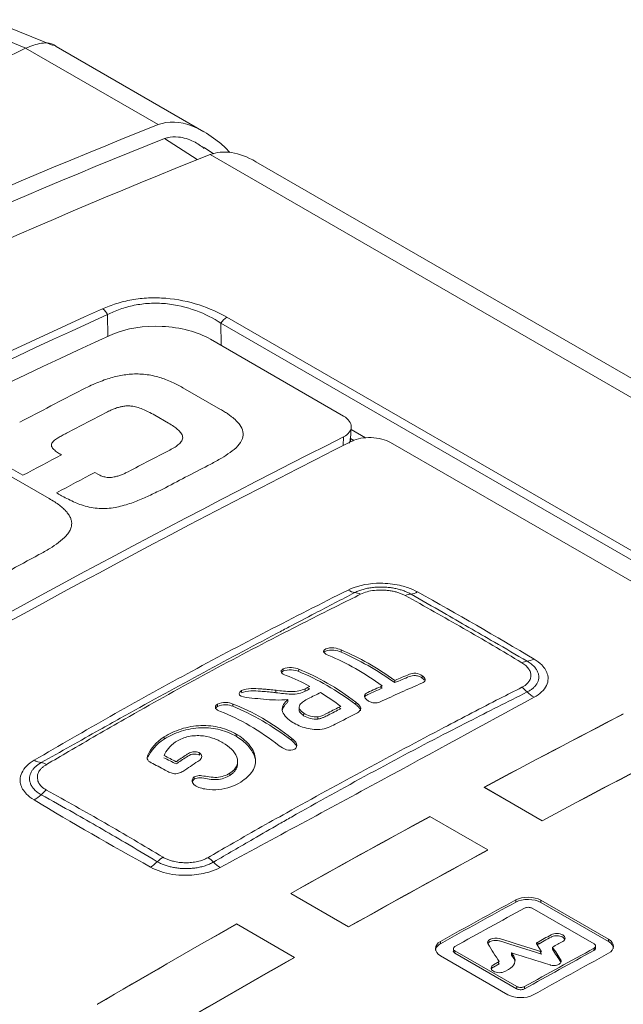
# Model space of a CAD drawing. Header units: millimetres. Extents: x 5 to 415, y 5 to 292.
# Tile 19 of 57: x 176 to 187, y 65 to 83. Entities that reach past the tile are written whole.
import ezdxf

# ---------------------------------------------------------------- set-up
doc = ezdxf.new("R2010")
doc.units = ezdxf.units.MM

msp = doc.modelspace()

# ---------------------------------------------------------------- linework, layer by layer
at = {"color": 7, "linetype": 'Continuous', "lineweight": 15}
for p, q in [((176.923, 82.822), (175.759, 83.292)), ((179.686, 81.24), (176.981, 82.801)), ((178.847, 81.37), (176.42, 82.771)), ((179.862, 80.836), (179.692, 80.95)), ((179.797, 80.821), (190.258, 74.782)), ((190.607, 74.935), (180.636, 80.691)), ((194.7, 69.414), (180.104, 77.84)), ((179.996, 77.732), (194.592, 69.306)), ((182.243, 76.031), (179.805, 77.438)), ((179.301, 76.55), (179.989, 76.153)), ((179.034, 75.903), (178.784, 76.047)), ((182.369, 75.615), (182.38, 75.828)), ((182.366, 75.558), (182.369, 75.617)), ((194.025, 69.242), (183.103, 75.548)), ((176.37, 74.946), (176.154, 75.071)), ((176.164, 74.917), (176.852, 74.52)), ((177.69, 74.998), (177.754, 74.961)), ((181.419, 71.352), (181.421, 71.394)), ((182.913, 71.071), (182.95, 71.047)), ((180.216, 70.715), (180.217, 70.757)), ((182.463, 70.75), (182.464, 70.792)), ((181.43, 70.704), (181.428, 70.645)), ((181.51, 70.547), (181.511, 70.588)), ((180.275, 70.164), (180.276, 70.206)), ((178.957, 70.114), (178.958, 70.156)), ((181.293, 70.086), (181.294, 70.128)), ((178.658, 69.821), (178.658, 69.822)), ((179.605, 69.819), (179.606, 69.86)), ((180.3, 69.667), (180.3, 69.693)), ((180.36, 69.325), (180.36, 69.325)), ((185.854, 67.12), (187.092, 66.406)), ((187.093, 66.447), (185.855, 67.161)), ((186.828, 66.362), (185.696, 67.015)), ((184.014, 66.365), (184.014, 66.406)), ((187.092, 66.406), (187.093, 66.447)), ((185.411, 65.58), (184.279, 66.233)), ((185.251, 65.431), (184.014, 66.145)), ((184.279, 66.192), (185.41, 65.538)), ((185.317, 66.155), (185.35, 66.145))]:
    msp.add_line(p, q, dxfattribs=at)
at = {"color": 8, "linetype": 'Continuous', "lineweight": 15}
for p, q in [((179.563, 80.728), (178.964, 81.113)), ((177.921, 77.89), (177.923, 77.486)), ((179.998, 77.327), (179.996, 77.732)), ((182.643, 75.63), (182.378, 75.783)), ((182.235, 75.493), (182.243, 75.65)), ((182.369, 75.619), (182.427, 75.585))]:
    msp.add_line(p, q, dxfattribs=at)
at = {"color": 144, "linetype": 'Continuous', "lineweight": 0}
for p, q in [((182.363, 75.616), (182.363, 75.587)), ((182.197, 71.706), (182.198, 71.748)), ((181.136, 71.358), (181.137, 71.389)), ((183.681, 71.231), (183.683, 71.273)), ((183.179, 71.147), (183.181, 71.189)), ((180.374, 70.97), (180.375, 71.003)), ((181.003, 70.968), (181.004, 71.009)), ((181.538, 70.995), (181.539, 71.037)), ((181.576, 71.055), (181.624, 71.032)), ((179.932, 70.711), (179.933, 70.753)), ((181.219, 70.797), (181.221, 70.838)), ((182.152, 70.694), (182.189, 70.669)), ((181.284, 70.436), (181.284, 70.437)), ((181.77, 70.481), (181.771, 70.523)), ((181.063, 69.992), (181.063, 69.993)), ((179.363, 69.826), (179.363, 69.826)), ((181.347, 69.927), (181.347, 69.928)), ((179.607, 69.727), (179.607, 69.728)), ((180.161, 69.449), (180.161, 69.49)), ((179.507, 69.377), (179.508, 69.419)), ((179.522, 69.262), (179.522, 69.262)), ((185.875, 68.618), (184.814, 69.231)), ((184.814, 69.231), (184.814, 69.227)), ((185.875, 68.615), (184.814, 69.227)), ((184.884, 68.083), (183.823, 68.696)), ((185.875, 68.618), (185.875, 68.615)), ((182.334, 66.675), (181.273, 67.287)), ((182.334, 66.672), (181.273, 67.284)), ((185.394, 67.127), (185.395, 67.168)), ((185.854, 67.12), (185.855, 67.161)), ((181.342, 66.115), (180.281, 66.727)), ((184.279, 66.192), (184.279, 66.233)), ((185.358, 66.134), (185.317, 66.197)), ((185.317, 66.155), (185.317, 66.197)), ((185.777, 66.359), (185.868, 66.217)), ((185.786, 66.374), (185.822, 66.372)), ((185.867, 66.176), (185.834, 66.228)), ((186.067, 66.262), (186.068, 66.303)), ((186.826, 66.241), (186.827, 66.282)), ((185.09, 66.038), (184.984, 65.979)), ((185.089, 65.997), (185.07, 66.027)), ((185.317, 66.155), (185.357, 66.092)), ((185.089, 65.997), (184.984, 65.938)), ((185.196, 65.857), (185.263, 65.894)), ((185.41, 65.538), (185.411, 65.58)), ((185.551, 65.537), (185.552, 65.578))]:
    msp.add_line(p, q, dxfattribs=at)
at = {"color": 7, "linetype": 'Continuous', "lineweight": 15, "flags": 128}
msp.add_lwpolyline([(176.423, 82.772), (175.484, 83.152), (175.272, 83.237)], dxfattribs=at)
at = {"color": 7, "linetype": 'Continuous', "lineweight": 15}
for centre, radius, start, end in [((271.763, -114.218), 218.849, 115.82706, 124.16756), ((177.675, 77.773), 0.272, 25.4441, 55.2613), ((180.239, 77.597), 0.278, 119.0282, 150.8998), ((280.625, -118.416), 217.442, 116.85604, 123.13858), ((287.149, -117.456), 209.726, 118.7558, 118.81398)]:
    msp.add_arc(centre, radius, start, end, dxfattribs=at)
for centre, major_axis, start_param, end_param in [((328.533, -209.723), (-164.055, 284.137), 6.199028, 6.256909), ((179.686, 79.739), (-0.919, 1.592), 5.123782, 6.199028), ((329.483, -210.272), (-164.055, 284.137), 6.199028, 6.256918), ((180.636, 79.19), (-0.919, 1.592), 5.497828, 6.199028)]:
    msp.add_ellipse(centre, major_axis=major_axis, ratio=0.577335, start_param=start_param, end_param=end_param, dxfattribs=at)
for points, knots in [([(176.423, 82.772), (176.52, 82.808), (176.714, 82.881), (176.908, 82.867), (176.974, 82.802), (176.978, 82.797)], [0, 0, 0, 0, 0.483045, 0.966108, 1, 1, 1, 1]), ([(179.692, 80.933), (179.628, 80.979), (179.48, 81.085), (179.242, 81.152), (179.061, 81.148), (178.981, 81.119), (178.964, 81.113)], [0, 0, 0, 0, 0.2795792, 0.6485107, 0.9220467, 1, 1, 1, 1]), ([(180.104, 77.84), (179.953, 77.928), (179.783, 78.006), (179.407, 78.128), (179.2, 78.171), (178.883, 78.197), (178.775, 78.199), (178.566, 78.189), (178.465, 78.177), (178.267, 78.143), (178.172, 78.119), (177.994, 78.064), (177.91, 78.032), (177.83, 77.996)], [0, 0, 0, 0, 0.25, 0.25, 0.5, 0.5, 0.625, 0.625, 0.75, 0.75, 0.875, 0.875, 1, 1, 1, 1]), ([(177.921, 77.89), (177.993, 77.926), (178.068, 77.959), (178.23, 78.017), (178.317, 78.041), (178.498, 78.078), (178.592, 78.09), (178.785, 78.1), (178.885, 78.099), (179.177, 78.072), (179.367, 78.026), (179.708, 77.9), (179.861, 77.821), (179.996, 77.732)], [0, 0, 0, 0, 0.125, 0.125, 0.25, 0.25, 0.375, 0.375, 0.5, 0.5, 0.75, 0.75, 1, 1, 1, 1]), ([(179.805, 77.438), (179.688, 77.506), (179.551, 77.561), (179.248, 77.641), (179.084, 77.665), (178.593, 77.688), (178.262, 77.64), (178.016, 77.529)], [0, 0, 0, 0, 0.25, 0.25, 0.5, 0.5, 1, 1, 1, 1]), ([(177.452, 76.511), (177.497, 76.534), (177.586, 76.579), (177.722, 76.639), (177.889, 76.705), (178.091, 76.766), (178.305, 76.799), (178.479, 76.805), (178.659, 76.791), (178.831, 76.755), (178.988, 76.702), (179.097, 76.656), (179.204, 76.605), (179.268, 76.569), (179.301, 76.55)], [0, 0, 0, 0, 0.088728, 0.172051, 0.250221, 0.382836, 0.500049, 0.562561, 0.625079, 0.749808, 0.80926, 0.87488, 0.935962, 1, 1, 1, 1]), ([(178.784, 76.047), (178.746, 76.068), (178.675, 76.107), (178.566, 76.157), (178.464, 76.193), (178.371, 76.214), (178.289, 76.219), (178.218, 76.213), (178.15, 76.199), (178.079, 76.178), (177.999, 76.148), (177.947, 76.122), (177.919, 76.108)], [0, 0, 0, 0, 0.155735, 0.28555, 0.403998, 0.499739, 0.570756, 0.642763, 0.709876, 0.785809, 0.885899, 1, 1, 1, 1]), ([(179.989, 76.153), (180.014, 76.139), (180.063, 76.11), (180.13, 76.065), (180.235, 75.989), (180.344, 75.884), (180.41, 75.745), (180.398, 75.611), (180.313, 75.48), (180.17, 75.363), (180.001, 75.254), (179.876, 75.187), (179.809, 75.151)], [0, 0, 0, 0, 0.048912, 0.096555, 0.143072, 0.285765, 0.392823, 0.499788, 0.624657, 0.749692, 0.866682, 1, 1, 1, 1]), ([(182.243, 75.65), (182.335, 75.696), (182.381, 75.766), (182.381, 75.905), (182.335, 75.978), (182.243, 76.031)], [0, 0, 0, 0, 0.5, 0.5, 1, 1, 1, 1]), ([(179.059, 75.408), (179.092, 75.426), (179.153, 75.459), (179.23, 75.516), (179.287, 75.577), (179.305, 75.65), (179.267, 75.722), (179.207, 75.785), (179.128, 75.846), (179.067, 75.883), (179.034, 75.903)], [0, 0, 0, 0, 0.136015, 0.250095, 0.375129, 0.499924, 0.624873, 0.749882, 0.86333, 1, 1, 1, 1]), ([(177.17, 75.719), (177.143, 75.704), (177.091, 75.677), (177.018, 75.634), (176.949, 75.589), (176.896, 75.536), (176.888, 75.473), (176.935, 75.416), (177.001, 75.365), (177.052, 75.334), (177.077, 75.319)], [0, 0, 0, 0, 0.1294213, 0.2499997, 0.3749997, 0.5000003, 0.6250018, 0.7499993, 0.875, 1, 1, 1, 1]), ([(183.103, 75.548), (183.01, 75.601), (182.878, 75.631), (182.619, 75.64), (182.488, 75.621), (182.396, 75.574)], [0, 0, 0, 0, 0.5, 0.5, 1, 1, 1, 1]), ([(177.754, 74.961), (177.763, 74.956), (177.781, 74.945), (177.825, 74.927), (177.877, 74.912), (177.957, 74.903), (178.034, 74.912), (178.111, 74.932), (178.176, 74.955), (178.239, 74.981), (178.276, 75.001), (178.295, 75.01)], [0, 0, 0, 0, 0.062161, 0.12479, 0.251102, 0.334276, 0.500657, 0.615013, 0.750363, 0.871314, 1, 1, 1, 1]), ([(178.979, 74.719), (178.947, 74.703), (178.876, 74.666), (178.73, 74.594), (178.539, 74.506), (178.336, 74.427), (178.162, 74.377), (177.979, 74.339), (177.725, 74.327), (177.488, 74.383), (177.322, 74.45), (177.204, 74.504), (177.108, 74.555), (177.035, 74.594), (177, 74.615), (176.983, 74.625)], [0, 0, 0, 0, 0.056519, 0.125227, 0.250429, 0.375593, 0.441603, 0.500791, 0.623839, 0.749551, 0.808876, 0.874775, 0.937387, 0.970775, 1, 1, 1, 1]), ([(176.852, 74.52), (176.886, 74.5), (176.953, 74.461), (177.04, 74.399), (177.114, 74.338), (177.173, 74.277), (177.218, 74.216), (177.248, 74.156), (177.264, 74.096), (177.265, 74.037), (177.25, 73.973), (177.217, 73.906), (177.148, 73.815), (177.028, 73.713), (176.858, 73.599), (176.732, 73.529), (176.665, 73.492)], [0, 0, 0, 0, 0.068062, 0.13172, 0.191385, 0.247555, 0.300825, 0.351894, 0.401553, 0.45066, 0.500102, 0.560933, 0.625091, 0.749988, 0.866312, 1, 1, 1, 1]), ([(182.324, 72.844), (182.465, 72.914), (182.687, 72.967), (183.039, 72.97), (183.235, 72.943), (183.447, 72.881), (183.542, 72.839), (183.598, 72.808)], [0, 0, 0, 0, 0.416957, 0.500301, 0.750214, 0.833485, 1, 1, 1, 1]), ([(183.476, 72.769), (183.457, 72.779), (183.418, 72.8), (183.351, 72.827), (183.279, 72.851), (183.201, 72.871), (183.119, 72.886), (183.034, 72.896), (182.946, 72.9), (182.857, 72.899), (182.768, 72.891), (182.681, 72.877), (182.597, 72.857), (182.517, 72.831), (182.47, 72.809), (182.447, 72.797)], [0, 0, 0, 0, 0.069464, 0.140558, 0.213003, 0.286482, 0.360893, 0.436337, 0.512907, 0.590701, 0.669839, 0.750469, 0.832683, 0.916059, 1, 1, 1, 1]), ([(176.578, 69.726), (177.503, 70.269), (179.394, 71.343), (181.334, 72.348), (182.324, 72.844)], [0, 0, 0, 0, 0.492754, 1, 1, 1, 1]), ([(182.447, 72.797), (182.204, 72.671), (181.804, 72.463), (181.329, 72.213), (180.622, 71.84), (179.592, 71.291), (178.509, 70.693), (177.544, 70.155), (177.062, 69.883), (176.705, 69.682)], [0, 0, 0, 0, 0.12791, 0.211255, 0.250003, 0.5, 0.749997, 0.815023, 1, 1, 1, 1]), ([(182.553, 72.767), (182.417, 72.699), (181.937, 72.46), (180.973, 71.972), (179.664, 71.286), (178.368, 70.559), (177.415, 70.007), (176.937, 69.726), (176.802, 69.646)], [0, 0, 0, 0, 0.070852, 0.250002, 0.5, 0.749998, 0.92915, 1, 1, 1, 1]), ([(183.37, 72.742), (183.351, 72.752), (183.315, 72.771), (183.252, 72.795), (183.186, 72.815), (183.115, 72.829), (183.04, 72.839), (182.936, 72.846), (182.809, 72.842), (182.666, 72.816), (182.591, 72.783), (182.553, 72.767)], [0, 0, 0, 0, 0.0844859, 0.1665272, 0.2476256, 0.3293307, 0.4131555, 0.5005012, 0.6716569, 0.8340554, 1, 1, 1, 1]), ([(185.506, 71.512), (185.153, 71.725), (184.796, 71.935), (184.08, 72.348), (183.725, 72.546), (183.37, 72.742)], [0, 0, 0, 0, 0.5, 0.5, 1, 1, 1, 1]), ([(185.602, 71.541), (185.403, 71.657), (185.046, 71.864), (184.534, 72.16), (184.024, 72.454), (183.672, 72.656), (183.476, 72.769)], [0, 0, 0, 0, 0.278828, 0.5, 0.721063, 1, 1, 1, 1]), ([(182.951, 71.089), (182.788, 71.206), (182.624, 71.312), (182.297, 71.497), (182.133, 71.577), (181.969, 71.646)], [0, 0, 0, 0, 0.5, 0.5, 1, 1, 1, 1]), ([(183.179, 71.147), (183.017, 71.261), (182.853, 71.366), (182.525, 71.553), (182.361, 71.634), (182.197, 71.706)], [0, 0, 0, 0, 0.5, 0.5, 1, 1, 1, 1]), ([(182.198, 71.747), (182.363, 71.675), (182.527, 71.595), (182.854, 71.409), (183.017, 71.303), (183.181, 71.188)], [0, 0, 0, 0, 0.5, 0.5, 1, 1, 1, 1]), ([(185.507, 71.062), (185.524, 71.071), (185.558, 71.089), (185.598, 71.123), (185.636, 71.165), (185.665, 71.218), (185.675, 71.279), (185.665, 71.342), (185.632, 71.404), (185.581, 71.462), (185.531, 71.495), (185.506, 71.512)], [0, 0, 0, 0, 0.082442, 0.165316, 0.250186, 0.375147, 0.500122, 0.625055, 0.750057, 0.876275, 1, 1, 1, 1]), ([(185.602, 70.976), (185.621, 70.986), (185.659, 71.006), (185.707, 71.043), (185.749, 71.084), (185.782, 71.128), (185.805, 71.176), (185.816, 71.227), (185.816, 71.28), (185.802, 71.335), (185.774, 71.389), (185.732, 71.443), (185.675, 71.495), (185.627, 71.526), (185.602, 71.541)], [0, 0, 0, 0, 0.071296, 0.145296, 0.221623, 0.299847, 0.379877, 0.461841, 0.545861, 0.632073, 0.720634, 0.811734, 0.905088, 1, 1, 1, 1]), ([(185.729, 71.578), (185.784, 71.545), (185.9, 71.455), (185.976, 71.329), (185.991, 71.2), (185.965, 71.093), (185.876, 70.975), (185.782, 70.908), (185.728, 70.879)], [0, 0, 0, 0, 0.166516, 0.416376, 0.499699, 0.666406, 0.833183, 1, 1, 1, 1]), ([(181.42, 71.351), (181.381, 71.366), (181.339, 71.38), (181.235, 71.386), (181.176, 71.377), (181.136, 71.358)], [0, 0, 0, 0, 0.5, 0.5, 1, 1, 1, 1]), ([(181.137, 71.4), (181.178, 71.418), (181.237, 71.427), (181.341, 71.422), (181.382, 71.408), (181.421, 71.393)], [0, 0, 0, 0, 0.5, 0.5, 1, 1, 1, 1]), ([(181.421, 71.393), (181.596, 71.323), (181.77, 71.241), (182.118, 71.04), (182.291, 70.922), (182.464, 70.791)], [0, 0, 0, 0, 0.5, 0.5, 1, 1, 1, 1]), ([(183.683, 71.273), (183.697, 71.262), (183.709, 71.251), (183.718, 71.239), (183.725, 71.23), (183.731, 71.22), (183.733, 71.211), (183.735, 71.203), (183.735, 71.195), (183.733, 71.188), (183.73, 71.179), (183.724, 71.171), (183.716, 71.164), (183.705, 71.154), (183.691, 71.145), (183.675, 71.138)], [0, 0, 0, 0, 0.0000614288, 0.0000614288, 0.0000614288, 0.0001103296, 0.0001103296, 0.0001103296, 0.000150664, 0.000150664, 0.000150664, 0.0001998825, 0.0001998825, 0.0001998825, 0.0002698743, 0.0002698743, 0.0002698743, 0.0002698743]), ([(183.72, 71.19), (183.717, 71.195), (183.708, 71.21), (183.692, 71.223), (183.681, 71.231)], [0, 0, 0, 0, 0.390357, 1, 1, 1, 1]), ([(179.755, 67.941), (179.892, 68.02), (180.373, 68.299), (181.338, 68.844), (182.648, 69.563), (183.944, 70.257), (184.895, 70.752), (185.372, 70.994), (185.507, 71.062)], [0, 0, 0, 0, 0.070767, 0.250002, 0.5, 0.749998, 0.929238, 1, 1, 1, 1]), ([(179.861, 67.86), (180.104, 68.002), (180.505, 68.236), (180.98, 68.51), (181.688, 68.915), (182.719, 69.485), (183.801, 70.06), (184.764, 70.553), (185.246, 70.796), (185.602, 70.976)], [0, 0, 0, 0, 0.127888, 0.211233, 0.250003, 0.5, 0.749997, 0.815014, 1, 1, 1, 1]), ([(181.221, 70.838), (181.073, 70.822), (180.922, 70.83), (180.705, 70.85), (180.635, 70.858), (180.495, 70.873), (180.424, 70.88), (180.367, 70.897)], [0, 0, 0, 0, 0.5, 0.5, 0.75, 0.75, 1, 1, 1, 1]), ([(181.537, 70.989), (181.503, 70.972), (181.467, 70.956), (181.379, 70.938), (181.33, 70.936), (181.187, 70.939), (181.095, 70.953), (181.004, 70.963)], [0, 0, 0, 0, 0.25, 0.25, 0.5, 0.5, 1, 1, 1, 1]), ([(181.005, 71.008), (181.096, 70.998), (181.188, 70.985), (181.331, 70.983), (181.38, 70.985), (181.468, 71.004), (181.504, 71.02), (181.539, 71.036)], [0, 0, 0, 0, 0.5, 0.5, 0.75, 0.75, 1, 1, 1, 1]), ([(180.216, 70.714), (180.177, 70.728), (180.135, 70.741), (180.032, 70.743), (179.973, 70.732), (179.932, 70.711)], [0, 0, 0, 0, 0.5, 0.5, 1, 1, 1, 1]), ([(179.933, 70.752), (179.974, 70.773), (180.033, 70.784), (180.136, 70.783), (180.178, 70.77), (180.217, 70.756)], [0, 0, 0, 0, 0.5, 0.5, 1, 1, 1, 1]), ([(185.728, 70.879), (184.804, 70.376), (182.914, 69.342), (180.973, 68.297), (179.982, 67.761)], [0, 0, 0, 0, 0.492754, 1, 1, 1, 1]), ([(180.217, 70.756), (180.397, 70.685), (180.577, 70.6), (180.936, 70.39), (181.115, 70.266), (181.294, 70.127)], [0, 0, 0, 0, 0.5, 0.5, 1, 1, 1, 1]), ([(181.598, 70.855), (181.536, 70.822), (181.469, 70.788), (181.428, 70.715), (181.424, 70.688), (181.451, 70.634), (181.48, 70.611), (181.511, 70.588)], [0, 0, 0, 0, 0.5, 0.5, 0.75, 0.75, 1, 1, 1, 1]), ([(182.553, 70.633), (182.554, 70.637), (182.556, 70.65), (182.536, 70.686), (182.499, 70.72), (182.469, 70.744), (182.463, 70.749)], [0, 0, 0, 0, 0.0872656, 0.3197384, 0.8495924, 1, 1, 1, 1]), ([(182.464, 70.791), (182.485, 70.775), (182.505, 70.758), (182.539, 70.721), (182.553, 70.701), (182.558, 70.662), (182.549, 70.644), (182.522, 70.612), (182.504, 70.599), (182.483, 70.587)], [0, 0, 0, 0, 0.25, 0.25, 0.5, 0.5, 0.75, 0.75, 1, 1, 1, 1]), ([(181.063, 69.992), (180.884, 70.129), (180.705, 70.253), (180.346, 70.463), (180.166, 70.549), (179.986, 70.62)], [0, 0, 0, 0, 0.5, 0.5, 1, 1, 1, 1]), ([(181.51, 70.542), (181.488, 70.559), (181.452, 70.586), (181.427, 70.626), (181.43, 70.647), (181.431, 70.654)], [0, 0, 0, 0, 0.4798437, 0.8007498, 1, 1, 1, 1]), ([(178.958, 70.154), (179.048, 70.21), (179.15, 70.261), (179.382, 70.334), (179.508, 70.356), (179.753, 70.366), (179.872, 70.352), (180.089, 70.297), (180.186, 70.256), (180.276, 70.206)], [0, 0, 0, 0, 0.25, 0.25, 0.5, 0.5, 0.75, 0.75, 1, 1, 1, 1]), ([(181.806, 70.289), (181.714, 70.281), (181.617, 70.296), (181.435, 70.351), (181.353, 70.39), (181.284, 70.436)], [0, 0, 0, 0, 0.5, 0.5, 1, 1, 1, 1]), ([(180.275, 70.164), (180.185, 70.215), (180.088, 70.256), (179.872, 70.311), (179.754, 70.325), (179.569, 70.318), (179.507, 70.311), (179.385, 70.29), (179.323, 70.275), (179.151, 70.221), (179.048, 70.17), (178.957, 70.114)], [0, 0, 0, 0, 0.25, 0.25, 0.5, 0.5, 0.625, 0.625, 0.75, 0.75, 1, 1, 1, 1]), ([(180.034, 70.044), (179.975, 70.078), (179.913, 70.109), (179.775, 70.155), (179.701, 70.171), (179.539, 70.18), (179.454, 70.173), (179.296, 70.132), (179.225, 70.099), (179.165, 70.061)], [0, 0, 0, 0, 0.25, 0.25, 0.5, 0.5, 0.75, 0.75, 1, 1, 1, 1]), ([(180.627, 69.673), (180.628, 69.686), (180.631, 69.728), (180.612, 69.806), (180.566, 69.903), (180.489, 69.999), (180.393, 70.088), (180.315, 70.139), (180.275, 70.164)], [0, 0, 0, 0, 0.064942, 0.219842, 0.404302, 0.594073, 0.79557, 1, 1, 1, 1]), ([(180.276, 70.206), (180.364, 70.153), (180.443, 70.091), (180.568, 69.946), (180.613, 69.863), (180.639, 69.692), (180.621, 69.604), (180.525, 69.45), (180.448, 69.383), (180.36, 69.325)], [0, 0, 0, 0, 0.25, 0.25, 0.5, 0.5, 0.75, 0.75, 1, 1, 1, 1]), ([(180.161, 69.489), (180.217, 69.528), (180.263, 69.573), (180.307, 69.676), (180.305, 69.732), (180.267, 69.837), (180.232, 69.886), (180.144, 69.972), (180.091, 70.01), (180.034, 70.044)], [0, 0, 0, 0, 0.25, 0.25, 0.5, 0.5, 0.75, 0.75, 1, 1, 1, 1]), ([(181.381, 69.968), (181.381, 69.972), (181.38, 69.991), (181.353, 70.034), (181.316, 70.065), (181.293, 70.085)], [0, 0, 0, 0, 0.111416, 0.437343, 1, 1, 1, 1]), ([(181.294, 70.127), (181.33, 70.097), (181.366, 70.065), (181.393, 69.991), (181.383, 69.951), (181.347, 69.927)], [0, 0, 0, 0, 0.5, 0.5, 1, 1, 1, 1]), ([(178.747, 69.664), (178.71, 69.683), (178.672, 69.703), (178.64, 69.758), (178.649, 69.79), (178.658, 69.821)], [0, 0, 0, 0, 0.5, 0.5, 1, 1, 1, 1]), ([(179.363, 69.826), (179.381, 69.837), (179.399, 69.849), (179.419, 69.859), (179.432, 69.865), (179.446, 69.871), (179.461, 69.875), (179.474, 69.878), (179.487, 69.88), (179.501, 69.881), (179.517, 69.882), (179.534, 69.881), (179.549, 69.878), (179.565, 69.875), (179.58, 69.871), (179.593, 69.866), (179.598, 69.864), (179.602, 69.862), (179.606, 69.86)], [0, 0, 0, 0, 0.0000744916, 0.0000744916, 0.0000744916, 0.0001220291, 0.0001220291, 0.0001220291, 0.0001624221, 0.0001624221, 0.0001624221, 0.000212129, 0.000212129, 0.000212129, 0.0002626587, 0.0002626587, 0.0002626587, 0.0002784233, 0.0002784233, 0.0002784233, 0.0002784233]), ([(179.605, 69.819), (179.57, 69.836), (179.523, 69.845), (179.432, 69.829), (179.396, 69.806), (179.363, 69.784)], [0, 0, 0, 0, 0.5, 0.5, 1, 1, 1, 1]), ([(176.576, 68.998), (176.522, 69.031), (176.405, 69.122), (176.329, 69.252), (176.314, 69.387), (176.34, 69.498), (176.43, 69.623), (176.524, 69.694), (176.578, 69.726)], [0, 0, 0, 0, 0.166516, 0.416376, 0.499699, 0.666406, 0.833183, 1, 1, 1, 1]), ([(176.705, 69.682), (176.686, 69.671), (176.648, 69.648), (176.6, 69.608), (176.558, 69.565), (176.525, 69.517), (176.502, 69.466), (176.491, 69.413), (176.491, 69.358), (176.505, 69.302), (176.532, 69.247), (176.575, 69.192), (176.631, 69.14), (176.68, 69.11), (176.704, 69.095)], [0, 0, 0, 0, 0.071287, 0.145279, 0.2216, 0.29982, 0.379847, 0.46181, 0.545831, 0.632046, 0.720612, 0.811717, 0.905078, 1, 1, 1, 1]), ([(176.802, 69.646), (176.784, 69.635), (176.75, 69.614), (176.708, 69.578), (176.676, 69.54), (176.653, 69.499), (176.639, 69.456), (176.634, 69.397), (176.648, 69.324), (176.704, 69.242), (176.769, 69.2), (176.803, 69.179)], [0, 0, 0, 0, 0.084339, 0.166274, 0.247327, 0.329067, 0.413018, 0.500588, 0.671419, 0.833829, 1, 1, 1, 1]), ([(180.298, 69.667), (180.299, 69.654), (180.299, 69.624), (180.283, 69.575), (180.251, 69.527), (180.21, 69.485), (180.177, 69.461), (180.161, 69.448)], [0, 0, 0, 0, 0.153813, 0.37156, 0.598436, 0.797568, 1, 1, 1, 1]), ([(179.508, 69.419), (179.52, 69.426), (179.535, 69.432), (179.55, 69.436), (179.566, 69.44), (179.583, 69.443), (179.6, 69.444), (179.616, 69.445), (179.633, 69.445), (179.649, 69.443)], [0, 0, 0, 0, 0.0000494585, 0.0000494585, 0.0000494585, 0.0000997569, 0.0000997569, 0.0000997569, 0.0001491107, 0.0001491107, 0.0001491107, 0.0001491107]), ([(179.648, 69.402), (179.628, 69.404), (179.608, 69.404), (179.588, 69.402), (179.569, 69.4), (179.551, 69.396), (179.535, 69.39), (179.525, 69.386), (179.516, 69.382), (179.507, 69.377)], [0.0000000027, 0.0000000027, 0.0000000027, 0.0000000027, 0.0000607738, 0.0000607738, 0.0000607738, 0.0001158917, 0.0001158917, 0.0001158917, 0.0001491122, 0.0001491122, 0.0001491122, 0.0001491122]), ([(180.36, 69.325), (180.248, 69.256), (180.111, 69.207), (179.883, 69.182), (179.804, 69.183), (179.654, 69.206), (179.58, 69.228), (179.522, 69.262)], [0, 0, 0, 0, 0.5, 0.5, 0.75, 0.75, 1, 1, 1, 1]), ([(176.704, 69.095), (176.904, 68.984), (177.261, 68.785), (177.773, 68.492), (178.283, 68.195), (178.635, 67.985), (178.831, 67.867)], [0, 0, 0, 0, 0.2788523, 0.5, 0.7210531, 1, 1, 1, 1]), ([(176.803, 69.179), (177.157, 68.982), (177.511, 68.784), (178.227, 68.371), (178.584, 68.161), (178.938, 67.948)], [0, 0, 0, 0, 0.5, 0.5, 1, 1, 1, 1]), ([(178.831, 67.867), (178.85, 67.857), (178.889, 67.835), (178.956, 67.808), (179.028, 67.784), (179.106, 67.765), (179.188, 67.751), (179.273, 67.742), (179.361, 67.74), (179.45, 67.743), (179.539, 67.753), (179.626, 67.77), (179.71, 67.793), (179.79, 67.823), (179.837, 67.848), (179.861, 67.86)], [0, 0, 0, 0, 0.069371, 0.140387, 0.212771, 0.286205, 0.360586, 0.436015, 0.512583, 0.590392, 0.669558, 0.750233, 0.83251, 0.915966, 1, 1, 1, 1]), ([(178.938, 67.948), (178.956, 67.938), (178.993, 67.918), (179.056, 67.894), (179.136, 67.871), (179.233, 67.853), (179.346, 67.846), (179.46, 67.851), (179.569, 67.869), (179.671, 67.898), (179.727, 67.927), (179.755, 67.941)], [0, 0, 0, 0, 0.0824819, 0.1653617, 0.2501795, 0.3751927, 0.5001153, 0.6250661, 0.7500535, 0.8763763, 1, 1, 1, 1]), ([(179.982, 67.761), (179.925, 67.731), (179.767, 67.665), (179.54, 67.623), (179.305, 67.615), (179.11, 67.63), (178.89, 67.682), (178.764, 67.737), (178.707, 67.768)], [0, 0, 0, 0, 0.166817, 0.416957, 0.500301, 0.666928, 0.833485, 1, 1, 1, 1]), ([(185.555, 67.017), (185.561, 67.02), (185.567, 67.023), (185.575, 67.025), (185.584, 67.028), (185.593, 67.029), (185.603, 67.03), (185.614, 67.032), (185.625, 67.032), (185.637, 67.031), (185.649, 67.03), (185.661, 67.028), (185.672, 67.025), (185.681, 67.022), (185.689, 67.019), (185.696, 67.015)], [0, 0, 0, 0, 0.0000252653, 0.0000252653, 0.0000252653, 0.0000551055, 0.0000551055, 0.0000551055, 0.0000891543, 0.0000891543, 0.0000891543, 0.0001265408, 0.0001265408, 0.0001265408, 0.0001553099, 0.0001553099, 0.0001553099, 0.0001553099]), ([(187.177, 66.273), (187.178, 66.283), (187.182, 66.316), (187.152, 66.364), (187.109, 66.394), (187.092, 66.406)], [0, 0, 0, 0, 0.213256, 0.685577, 1, 1, 1, 1]), ([(184.014, 66.365), (183.994, 66.351), (183.954, 66.323), (183.926, 66.277), (183.927, 66.248), (183.928, 66.237)], [0, 0, 0, 0, 0.381148, 0.760966, 1, 1, 1, 1])]:
    msp.add_open_spline(points, degree=3, knots=knots, dxfattribs=at)
for points in [[(176.42, 82.771), (176.421, 82.771), (176.422, 82.772), (176.423, 82.772)], [(178.964, 81.113), (175.574, 79.765), (172.256, 78.252), (169.027, 76.58)], [(177.83, 77.996), (174.299, 76.401), (170.846, 74.63), (167.481, 72.688)], [(167.579, 72.585), (170.942, 74.526), (174.392, 76.296), (177.921, 77.89)], [(178.016, 77.529), (171.167, 74.414), (164.616, 70.632), (158.436, 66.225)], [(176.312, 75.918), (176.692, 76.117), (177.072, 76.315), (177.452, 76.511)], [(177.919, 76.108), (177.669, 75.979), (177.419, 75.849), (177.17, 75.719)], [(161.627, 63.748), (168.49, 68.212), (175.38, 72.19), (182.243, 75.65)], [(178.295, 75.01), (178.55, 75.144), (178.805, 75.276), (179.059, 75.408)], [(177.077, 75.319), (176.842, 75.195), (176.606, 75.071), (176.37, 74.946)], [(179.809, 75.151), (179.532, 75.008), (179.255, 74.864), (178.979, 74.719)], [(176.983, 74.625), (177.219, 74.75), (177.454, 74.874), (177.69, 74.998)], [(176.665, 73.492), (176.285, 73.287), (175.905, 73.08), (175.525, 72.872)], [(182.447, 72.797), (182.407, 72.803), (182.366, 72.819), (182.324, 72.844)], [(182.447, 72.797), (182.481, 72.794), (182.517, 72.783), (182.553, 72.767)], [(183.476, 72.769), (183.442, 72.767), (183.407, 72.759), (183.37, 72.745)], [(183.476, 72.769), (183.514, 72.772), (183.556, 72.785), (183.598, 72.808)], [(183.598, 72.808), (184.322, 72.405), (185.033, 71.995), (185.729, 71.578)], [(185.602, 71.541), (185.572, 71.538), (185.539, 71.528), (185.506, 71.512)], [(185.602, 71.541), (185.642, 71.544), (185.686, 71.556), (185.729, 71.578)], [(182.463, 70.749), (182.118, 71.007), (181.767, 71.209), (181.42, 71.351)], [(183.675, 71.138), (183.422, 71.028), (183.168, 70.915), (182.914, 70.795)], [(180.367, 70.897), (180.313, 70.922), (180.316, 70.969), (180.375, 71.002)], [(185.602, 70.976), (185.572, 71.009), (185.54, 71.039), (185.507, 71.062)], [(185.602, 70.976), (185.642, 70.936), (185.685, 70.903), (185.728, 70.879)], [(181.293, 70.085), (180.937, 70.357), (180.574, 70.57), (180.216, 70.714)], [(181.77, 70.479), (181.68, 70.47), (181.579, 70.498), (181.51, 70.542)], [(181.511, 70.588), (181.58, 70.544), (181.681, 70.514), (181.771, 70.523)], [(187.363, 70.574), (186.514, 70.134), (185.664, 69.686), (184.814, 69.231)], [(187.362, 70.57), (186.513, 70.131), (185.664, 69.683), (184.814, 69.227)], [(182.09, 70.386), (182.006, 70.343), (181.917, 70.3), (181.806, 70.289)], [(178.658, 69.821), (178.712, 69.942), (178.81, 70.057), (178.958, 70.154)], [(178.957, 70.114), (178.809, 70.016), (178.711, 69.902), (178.658, 69.78)], [(179.165, 70.061), (179.059, 69.989), (178.993, 69.902), (178.954, 69.812)], [(179.606, 69.86), (179.659, 69.828), (179.66, 69.766), (179.607, 69.727)], [(188.423, 69.961), (187.574, 69.522), (186.725, 69.074), (185.875, 68.618)], [(188.423, 69.958), (187.574, 69.518), (186.725, 69.07), (185.875, 68.615)], [(176.578, 69.726), (176.621, 69.702), (176.664, 69.687), (176.705, 69.682)], [(176.802, 69.646), (176.769, 69.665), (176.736, 69.677), (176.705, 69.682)], [(176.576, 68.998), (176.62, 69.022), (176.663, 69.055), (176.704, 69.095)], [(176.802, 69.181), (176.769, 69.158), (176.736, 69.129), (176.704, 69.095)], [(178.707, 67.768), (177.983, 68.17), (177.272, 68.58), (176.576, 68.998)], [(174.47, 56.956), (181.326, 60.981), (187.884, 64.767), (194.071, 68.272)], [(194.726, 68.188), (191.552, 66.39), (188.279, 64.517), (184.917, 62.576)], [(185.015, 62.565), (188.38, 64.508), (191.655, 66.382), (194.832, 68.182)], [(178.707, 67.768), (178.749, 67.793), (178.791, 67.827), (178.831, 67.867)], [(178.938, 67.948), (178.902, 67.927), (178.865, 67.899), (178.831, 67.867)], [(179.755, 67.941), (179.791, 67.92), (179.827, 67.892), (179.861, 67.86)], [(179.982, 67.761), (179.941, 67.786), (179.899, 67.82), (179.861, 67.86)], [(194.083, 67.899), (190.991, 66.145), (187.805, 64.322), (184.535, 62.434)], [(184.633, 62.423), (187.906, 64.313), (191.094, 66.137), (194.188, 67.892)], [(185.395, 67.168), (184.935, 66.917), (184.475, 66.662), (184.014, 66.406)], [(184.014, 66.365), (184.474, 66.621), (184.934, 66.875), (185.394, 67.127)], [(185.555, 67.017), (185.13, 66.784), (184.704, 66.55), (184.279, 66.313)], [(184.014, 66.145), (183.893, 66.215), (183.894, 66.339), (184.014, 66.406)], [(187.093, 66.447), (187.213, 66.377), (187.213, 66.255), (187.092, 66.189)], [(186.026, 65.975), (185.79, 66.049), (185.554, 66.123), (185.317, 66.197)], [(185.551, 65.537), (185.976, 65.774), (186.402, 66.008), (186.826, 66.241)], [(186.827, 66.282), (186.402, 66.049), (185.977, 65.815), (185.552, 65.578)], [(187.092, 66.189), (186.632, 65.937), (186.172, 65.683), (185.711, 65.426)]]:
    msp.add_open_spline(points, degree=3, dxfattribs=at)
at = {"color": 144, "linetype": 'Continuous', "lineweight": 0}
for points, knots in [([(182.336, 75.534), (182.345, 75.544), (182.366, 75.57), (182.364, 75.599), (182.362, 75.617)], [0, 0, 0, 0, 0.412506, 1, 1, 1, 1]), ([(181.915, 71.765), (181.955, 71.782), (182.013, 71.788), (182.118, 71.778), (182.16, 71.763), (182.198, 71.747)], [0, 0, 0, 0, 0.5, 0.5, 1, 1, 1, 1]), ([(181.969, 71.646), (181.932, 71.662), (181.895, 71.679), (181.868, 71.723), (181.879, 71.747), (181.915, 71.765)], [0, 0, 0, 0, 0.5, 0.5, 1, 1, 1, 1]), ([(181.913, 71.724), (181.903, 71.719), (181.889, 71.711), (181.885, 71.702), (181.884, 71.699)], [0, 0, 0, 0, 0.750779, 1, 1, 1, 1]), ([(182.197, 71.706), (182.158, 71.722), (182.116, 71.737), (182.012, 71.747), (181.953, 71.741), (181.913, 71.724)], [0, 0, 0, 0, 0.5, 0.5, 1, 1, 1, 1]), ([(181.19, 71.281), (181.153, 71.296), (181.116, 71.311), (181.09, 71.355), (181.101, 71.38), (181.137, 71.4)], [0, 0, 0, 0, 0.5, 0.5, 1, 1, 1, 1]), ([(181.136, 71.358), (181.125, 71.352), (181.111, 71.343), (181.106, 71.334), (181.105, 71.331)], [0, 0, 0, 0, 0.750994, 1, 1, 1, 1]), ([(183.681, 71.231), (183.665, 71.242), (183.647, 71.251), (183.606, 71.268), (183.583, 71.274), (183.517, 71.281), (183.477, 71.271), (183.445, 71.259)], [0, 0, 0, 0, 0.25, 0.25, 0.5, 0.5, 1, 1, 1, 1]), ([(183.446, 71.3), (183.479, 71.313), (183.518, 71.323), (183.607, 71.313), (183.65, 71.294), (183.683, 71.273)], [0, 0, 0, 0, 0.5, 0.5, 1, 1, 1, 1]), ([(180.722, 70.99), (180.664, 70.994), (180.606, 70.999), (180.486, 70.994), (180.419, 70.984), (180.374, 70.96)], [0, 0, 0, 0, 0.5, 0.5, 1, 1, 1, 1]), ([(180.375, 71.002), (180.42, 71.025), (180.487, 71.035), (180.607, 71.041), (180.665, 71.036), (180.723, 71.032)], [0, 0, 0, 0, 0.5, 0.5, 1, 1, 1, 1]), ([(181.004, 70.963), (180.976, 70.967), (180.949, 70.97), (180.922, 70.972), (180.895, 70.975), (180.868, 70.978), (180.841, 70.98), (180.801, 70.984), (180.761, 70.987), (180.722, 70.99)], [0, 0, 0, 0, 0.0000852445, 0.0000852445, 0.0000852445, 0.000170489, 0.000170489, 0.000170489, 0.0002951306, 0.0002951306, 0.0002951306, 0.0002951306]), ([(180.723, 71.032), (180.75, 71.031), (180.777, 71.029), (180.804, 71.027), (180.831, 71.025), (180.858, 71.022), (180.885, 71.02), (180.925, 71.016), (180.965, 71.013), (181.005, 71.008)], [0, 0, 0, 0, 0.0000852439, 0.0000852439, 0.0000852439, 0.0001704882, 0.0001704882, 0.0001704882, 0.0002952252, 0.0002952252, 0.0002952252, 0.0002952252]), ([(182.674, 70.826), (182.644, 70.851), (182.622, 70.88), (182.626, 70.934), (182.654, 70.954), (182.685, 70.969)], [0, 0, 0, 0, 0.5, 0.5, 1, 1, 1, 1]), ([(182.684, 70.928), (182.661, 70.917), (182.637, 70.905), (182.63, 70.885), (182.63, 70.883)], [0, 0, 0, 0, 0.914523, 1, 1, 1, 1]), ([(179.986, 70.62), (179.949, 70.636), (179.912, 70.653), (179.886, 70.7), (179.897, 70.729), (179.933, 70.752)], [0, 0, 0, 0, 0.5, 0.5, 1, 1, 1, 1]), ([(179.932, 70.711), (179.922, 70.704), (179.907, 70.693), (179.902, 70.681), (179.9, 70.676)], [0, 0, 0, 0, 0.608935, 1, 1, 1, 1]), ([(181.284, 70.436), (181.241, 70.468), (181.203, 70.501), (181.145, 70.57), (181.124, 70.606), (181.113, 70.677), (181.124, 70.713), (181.161, 70.778), (181.189, 70.809), (181.221, 70.838)], [0, 0, 0, 0, 0.25, 0.25, 0.5, 0.5, 0.75, 0.75, 1, 1, 1, 1]), ([(181.219, 70.79), (181.207, 70.778), (181.182, 70.754), (181.151, 70.716), (181.128, 70.678), (181.122, 70.651), (181.12, 70.639)], [0, 0, 0, 0, 0.260378, 0.522566, 0.78322, 1, 1, 1, 1]), ([(182.914, 70.795), (182.881, 70.781), (182.839, 70.774), (182.772, 70.78), (182.749, 70.785), (182.708, 70.803), (182.69, 70.814), (182.674, 70.826)], [0, 0, 0, 0, 0.5, 0.5, 0.75, 0.75, 1, 1, 1, 1]), ([(181.961, 70.553), (181.933, 70.539), (181.905, 70.524), (181.875, 70.511), (181.86, 70.504), (181.843, 70.498), (181.826, 70.492), (181.808, 70.487), (181.789, 70.482), (181.77, 70.479)], [0, 0, 0, 0, 0.0001185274, 0.0001185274, 0.0001185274, 0.0001810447, 0.0001810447, 0.0001810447, 0.0002450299, 0.0002450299, 0.0002450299, 0.0002450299]), ([(181.347, 69.927), (181.306, 69.906), (181.247, 69.905), (181.143, 69.934), (181.101, 69.963), (181.063, 69.992)], [0, 0, 0, 0, 0.5, 0.5, 1, 1, 1, 1]), ([(179.336, 69.544), (179.313, 69.528), (179.289, 69.514), (179.234, 69.49), (179.204, 69.48), (179.14, 69.477), (179.109, 69.484), (179.056, 69.503), (179.032, 69.515), (179.009, 69.527)], [0, 0, 0, 0, 0.25, 0.25, 0.5, 0.5, 0.75, 0.75, 1, 1, 1, 1]), ([(180.161, 69.448), (180.094, 69.407), (180.011, 69.377), (179.827, 69.366), (179.737, 69.387), (179.648, 69.402)], [0, 0, 0, 0, 0.5, 0.5, 1, 1, 1, 1]), ([(179.649, 69.443), (179.738, 69.428), (179.828, 69.407), (180.012, 69.418), (180.095, 69.448), (180.161, 69.489)], [0, 0, 0, 0, 0.5, 0.5, 1, 1, 1, 1]), ([(179.522, 69.262), (179.493, 69.283), (179.475, 69.31), (179.467, 69.367), (179.478, 69.397), (179.508, 69.419)], [0, 0, 0, 0, 0.5, 0.5, 1, 1, 1, 1]), ([(179.507, 69.377), (179.499, 69.37), (179.483, 69.356), (179.477, 69.339), (179.474, 69.331)], [0, 0, 0, 0, 0.51022, 1, 1, 1, 1]), ([(185.096, 66.458), (185.043, 66.475), (184.974, 66.47), (184.887, 66.426), (184.866, 66.389), (184.886, 66.357)], [0, 0, 0, 0, 0.5, 0.5, 1, 1, 1, 1]), ([(184.883, 66.363), (184.883, 66.363), (184.885, 66.373), (184.904, 66.392), (184.939, 66.414), (184.987, 66.426), (185.037, 66.428), (185.073, 66.423), (185.092, 66.418), (185.095, 66.417)], [0, 0, 0, 0, 0.00965, 0.196016, 0.402554, 0.600112, 0.771221, 0.955463, 1, 1, 1, 1]), ([(185.788, 66.389), (185.784, 66.387), (185.781, 66.384), (185.779, 66.381), (185.776, 66.378), (185.775, 66.375), (185.774, 66.372), (185.773, 66.369), (185.774, 66.366), (185.775, 66.362), (185.776, 66.361), (185.776, 66.36), (185.777, 66.359)], [0, 0, 0, 0, 0.00001661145, 0.00001661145, 0.00001661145, 0.00003314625, 0.00003314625, 0.00003314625, 0.0000508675, 0.0000508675, 0.0000508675, 0.00005632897, 0.00005632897, 0.00005632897, 0.00005632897]), ([(186.292, 66.444), (186.287, 66.452), (186.278, 66.47), (186.245, 66.491), (186.202, 66.505), (186.152, 66.511), (186.101, 66.508), (186.064, 66.498), (186.046, 66.489), (186.042, 66.487)], [0, 0, 0, 0, 0.146667, 0.299321, 0.458864, 0.612637, 0.77234, 0.94447, 1, 1, 1, 1]), ([(186.043, 66.528), (186.071, 66.544), (186.11, 66.551), (186.188, 66.551), (186.227, 66.541), (186.282, 66.509), (186.298, 66.487), (186.297, 66.443), (186.283, 66.421), (186.255, 66.406)], [0, 0, 0, 0, 0.25, 0.25, 0.5, 0.5, 0.75, 0.75, 1, 1, 1, 1]), ([(184.279, 66.192), (184.273, 66.196), (184.261, 66.204), (184.252, 66.22), (184.249, 66.237), (184.256, 66.248), (184.259, 66.253)], [0, 0, 0, 0, 0.21815, 0.474153, 0.765872, 1, 1, 1, 1]), ([(184.279, 66.313), (184.273, 66.31), (184.268, 66.306), (184.264, 66.302), (184.259, 66.297), (184.256, 66.291), (184.254, 66.286), (184.252, 66.279), (184.251, 66.273), (184.252, 66.267), (184.254, 66.26), (184.257, 66.253), (184.263, 66.246), (184.267, 66.241), (184.272, 66.237), (184.279, 66.233)], [0, 0, 0, 0, 0.000025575, 0.000025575, 0.000025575, 0.0000554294, 0.0000554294, 0.0000554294, 0.0000895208, 0.0000895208, 0.0000895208, 0.0001269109, 0.0001269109, 0.0001269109, 0.0001552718, 0.0001552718, 0.0001552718, 0.0001552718]), ([(186.847, 66.3), (186.849, 66.298), (186.855, 66.289), (186.855, 66.273), (186.847, 66.255), (186.833, 66.245), (186.826, 66.241)], [0, 0, 0, 0, 0.123026, 0.419649, 0.745271, 1, 1, 1, 1]), ([(186.827, 66.282), (186.833, 66.285), (186.839, 66.289), (186.843, 66.294), (186.847, 66.298), (186.851, 66.304), (186.853, 66.309), (186.855, 66.315), (186.856, 66.322), (186.854, 66.328), (186.853, 66.335), (186.85, 66.342), (186.844, 66.348), (186.84, 66.353), (186.834, 66.358), (186.828, 66.362)], [0, 0, 0, 0, 0.000025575, 0.000025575, 0.000025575, 0.0000554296, 0.0000554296, 0.0000554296, 0.0000895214, 0.0000895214, 0.0000895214, 0.0001269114, 0.0001269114, 0.0001269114, 0.0001552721, 0.0001552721, 0.0001552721, 0.0001552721]), ([(185.375, 66.049), (185.375, 66.05), (185.376, 66.065), (185.366, 66.079), (185.357, 66.092)], [0, 0, 0, 0, 0.089173, 1, 1, 1, 1]), ([(186.219, 66.067), (186.223, 66.06), (186.226, 66.053), (186.226, 66.046), (186.226, 66.038), (186.224, 66.03), (186.221, 66.023), (186.217, 66.015), (186.21, 66.007), (186.202, 66), (186.193, 65.992), (186.181, 65.985), (186.167, 65.979), (186.154, 65.974), (186.139, 65.97), (186.123, 65.968), (186.109, 65.966), (186.095, 65.965), (186.081, 65.966), (186.066, 65.967), (186.05, 65.969), (186.036, 65.972), (186.033, 65.973), (186.03, 65.974), (186.026, 65.975)], [0, 0, 0, 0, 0.0000389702, 0.0000389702, 0.0000389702, 0.0000789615, 0.0000789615, 0.0000789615, 0.0001250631, 0.0001250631, 0.0001250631, 0.0001763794, 0.0001763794, 0.0001763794, 0.0002256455, 0.0002256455, 0.0002256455, 0.0002680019, 0.0002680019, 0.0002680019, 0.0003136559, 0.0003136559, 0.0003136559, 0.0003248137, 0.0003248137, 0.0003248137, 0.0003248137]), ([(184.984, 65.938), (184.974, 65.932), (184.957, 65.92), (184.95, 65.906), (184.948, 65.899)], [0, 0, 0, 0, 0.559389, 1, 1, 1, 1]), ([(185.41, 65.538), (185.416, 65.535), (185.423, 65.532), (185.431, 65.53), (185.44, 65.527), (185.449, 65.525), (185.459, 65.524), (185.47, 65.522), (185.481, 65.522), (185.493, 65.522), (185.505, 65.523), (185.517, 65.525), (185.528, 65.528), (185.537, 65.53), (185.545, 65.533), (185.551, 65.537)], [0, 0, 0, 0, 0.0000255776, 0.0000255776, 0.0000255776, 0.000055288, 0.000055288, 0.000055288, 0.0000892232, 0.0000892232, 0.0000892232, 0.000126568, 0.000126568, 0.000126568, 0.0001552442, 0.0001552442, 0.0001552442, 0.0001552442]), ([(185.552, 65.578), (185.546, 65.575), (185.539, 65.572), (185.532, 65.57), (185.523, 65.567), (185.514, 65.565), (185.504, 65.564), (185.493, 65.563), (185.481, 65.563), (185.47, 65.564), (185.458, 65.565), (185.445, 65.567), (185.434, 65.57), (185.426, 65.572), (185.418, 65.576), (185.411, 65.58)], [0, 0, 0, 0, 0.0000252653, 0.0000252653, 0.0000252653, 0.0000551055, 0.0000551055, 0.0000551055, 0.0000891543, 0.0000891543, 0.0000891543, 0.0001265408, 0.0001265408, 0.0001265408, 0.0001553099, 0.0001553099, 0.0001553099, 0.0001553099])]:
    msp.add_open_spline(points, degree=3, knots=knots, dxfattribs=at)
for points in [[(181.626, 71.079), (181.48, 71.158), (181.335, 71.224), (181.19, 71.281)], [(183.445, 71.259), (183.356, 71.222), (183.268, 71.185), (183.179, 71.147)], [(183.181, 71.188), (183.269, 71.226), (183.358, 71.264), (183.446, 71.3)], [(181.539, 71.036), (181.568, 71.051), (181.597, 71.065), (181.626, 71.079)], [(182.685, 70.969), (182.774, 71.01), (182.862, 71.049), (182.951, 71.088)], [(181.624, 71.032), (181.595, 71.017), (181.566, 71.003), (181.537, 70.989)], [(181.82, 70.967), (181.746, 70.93), (181.672, 70.893), (181.598, 70.855)], [(182.19, 70.713), (182.068, 70.805), (181.944, 70.89), (181.82, 70.967)], [(182.95, 71.047), (182.861, 71.008), (182.773, 70.969), (182.684, 70.928)], [(181.962, 70.597), (182.038, 70.636), (182.114, 70.675), (182.19, 70.713)], [(181.771, 70.523), (181.847, 70.535), (181.904, 70.567), (181.962, 70.597)], [(182.189, 70.669), (182.113, 70.631), (182.037, 70.593), (181.961, 70.553)], [(182.483, 70.587), (182.352, 70.522), (182.221, 70.455), (182.09, 70.386)], [(178.954, 69.812), (179.027, 69.776), (179.101, 69.738), (179.175, 69.699)], [(179.175, 69.699), (179.238, 69.741), (179.301, 69.784), (179.363, 69.826)], [(179.009, 69.527), (178.922, 69.575), (178.834, 69.621), (178.747, 69.664)], [(179.175, 69.657), (179.101, 69.697), (179.027, 69.735), (178.953, 69.771)], [(179.363, 69.784), (179.3, 69.742), (179.237, 69.7), (179.175, 69.657)], [(179.607, 69.727), (179.517, 69.667), (179.426, 69.606), (179.336, 69.544)], [(183.823, 68.696), (182.973, 68.234), (182.123, 67.765), (181.273, 67.287)], [(183.823, 68.692), (182.973, 68.231), (182.123, 67.761), (181.273, 67.284)], [(174.48, 56.759), (181.328, 60.778), (187.882, 64.562), (194.06, 68.062)], [(174.48, 56.759), (181.343, 60.786), (187.87, 64.554), (194.06, 68.062)], [(184.884, 68.083), (184.034, 67.622), (183.184, 67.152), (182.334, 66.675)], [(184.884, 68.08), (184.034, 67.618), (183.184, 67.149), (182.334, 66.672)], [(185.854, 67.12), (185.734, 67.19), (185.515, 67.193), (185.394, 67.127)], [(185.395, 67.168), (185.516, 67.234), (185.735, 67.231), (185.855, 67.161)], [(180.281, 66.727), (179.431, 66.244), (178.581, 65.753), (177.731, 65.255)], [(180.281, 66.724), (179.431, 66.241), (178.581, 65.75), (177.731, 65.252)], [(185.095, 66.417), (185.352, 66.336), (185.61, 66.256), (185.867, 66.176)], [(185.868, 66.217), (185.61, 66.297), (185.353, 66.378), (185.096, 66.458)], [(186.043, 66.528), (185.958, 66.482), (185.873, 66.435), (185.788, 66.389)], [(185.788, 66.347), (185.872, 66.394), (185.957, 66.441), (186.042, 66.487)], [(184.886, 66.357), (184.954, 66.251), (185.022, 66.144), (185.09, 66.038)], [(186.067, 66.262), (186.118, 66.183), (186.168, 66.105), (186.218, 66.026)], [(186.219, 66.067), (186.169, 66.146), (186.118, 66.225), (186.068, 66.303)], [(181.342, 66.115), (180.492, 65.632), (179.641, 65.141), (178.791, 64.643)], [(181.342, 66.112), (180.492, 65.629), (179.641, 65.138), (178.791, 64.639)], [(185.358, 66.134), (185.41, 66.051), (185.372, 65.954), (185.263, 65.894)], [(184.984, 65.859), (184.928, 65.891), (184.929, 65.948), (184.984, 65.979)], [(185.196, 65.857), (185.141, 65.826), (185.04, 65.827), (184.984, 65.859)], [(185.711, 65.426), (185.591, 65.359), (185.372, 65.361), (185.251, 65.431)]]:
    msp.add_open_spline(points, degree=3, dxfattribs=at)

doc.saveas('drawing.dxf')
